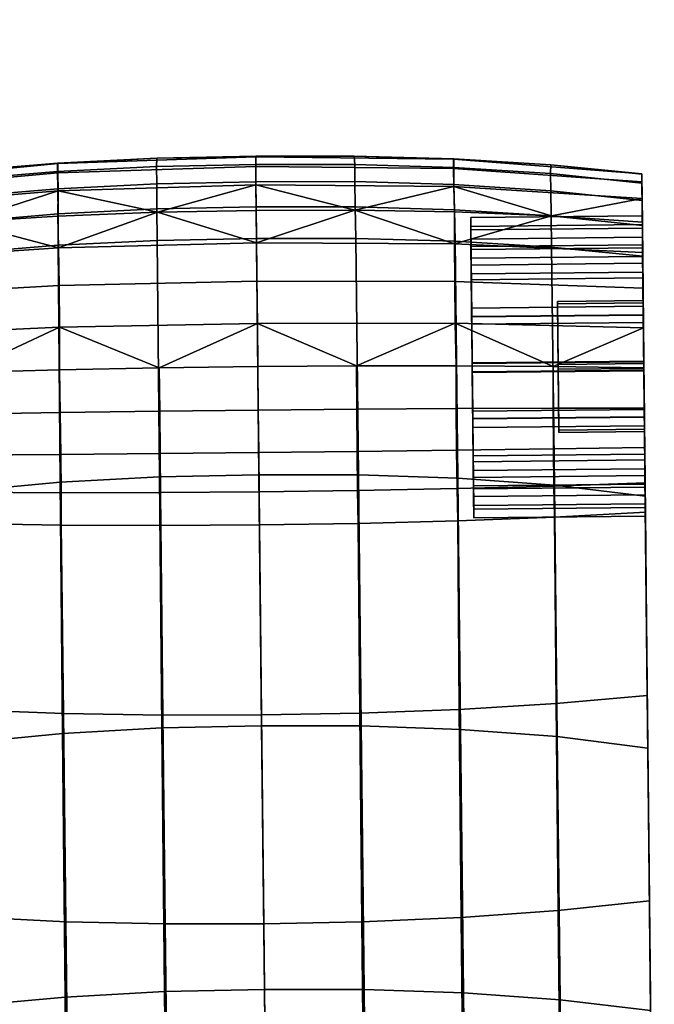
# Model space of a CAD drawing. Header units: millimetres. Extents: x -277 to 277, y -271 to 312.
# Tile 69 of 75: x 244 to 273, y 166 to 212. Entities that reach past the tile are written whole.
import ezdxf

# ---------------------------------------------------------------- set-up
doc = ezdxf.new("R2010")
doc.units = ezdxf.units.MM
doc.header["$MEASUREMENT"] = 0
doc.layers.add('podnoz', color=7, linetype='Continuous')
doc.layers.add('podrucky', color=7, linetype='Continuous')

msp = doc.modelspace()

# ---------------------------------------------------------------- meshes
at = {"layer": 'podnoz'}
mesh = msp.add_polyface(dxfattribs=at)
corners = [(232.326, 217.289, 6), (235.863, 216.342, 6), (236.826, 222.776, 6), (234.296, 223.487, 6), (239.502, 215.932, 6), (243.161, 216.068, 6), (242.06, 222.489, 6), (239.433, 222.441, 6), (246.76, 216.749, 6), (244.652, 222.919, 6), (228.583, 218.394, 5.5), (231.916, 216.904, 5.5), (232.326, 217.289, 6), (228.971, 218.754, 6), (235.43, 215.917, 5.5), (235.863, 216.342, 6), (225.503, 220.351, 5.5), (225.869, 220.701, 6), (239.049, 215.452, 5.5), (242.698, 215.519, 5.5), (243.161, 216.068, 6), (239.502, 215.932, 6), (246.299, 216.115, 5.5), (249.773, 217.23, 5.5), (250.216, 217.958, 6), (246.76, 216.749, 6), (253.05, 218.84, 5.5), (253.453, 219.67, 6), (228.583, 218.394, 2), (231.916, 216.904, 2), (231.916, 216.904, 5.5), (228.583, 218.394, 5.5), (235.43, 215.917, 2), (235.43, 215.917, 5.5), (225.503, 220.351, 2), (225.503, 220.351, 5.5), (239.049, 215.452, 2), (242.698, 215.519, 2), (242.698, 215.519, 5.5), (239.049, 215.452, 5.5), (246.299, 216.115, 2), (246.299, 216.115, 5.5), (249.773, 217.23, 2), (253.05, 218.84, 2), (253.05, 218.84, 5.5), (249.773, 217.23, 5.5), (256.057, 220.909, 2), (256.057, 220.909, 5.5), (148.361, 132.913, 62.429), (233.814, 247.389, 49.965), (132.913, 148.361, 62.429), (41.582, 41.581, 74.811), (247.39, 233.814, 49.965), (235.726, 216.823, 25), (248.042, 233.063, 49.068), (149.013, 132.163, 61.532), (144.424, 122.437, 27.052), (51.451, 29.661, 52.313), (53.121, 28.05, 29.103), (49.895, 31.162, 73.926), (122.438, 144.423, 27.052), (29.662, 51.451, 52.313), (31.162, 49.895, 73.926), (28.051, 53.122, 29.103), (132.117, 148.968, 61.538), (216.823, 235.725, 25), (132.913, 148.361, 62.429), (233.063, 248.042, 49.068), (132.117, 148.968, 61.538), (233.814, 247.389, 49.965), (31.162, 49.895, 73.926), (31.991, 49.342, 74.811), (149.013, 132.163, 61.532), (248.042, 233.063, 49.068), (247.39, 233.814, 49.965), (148.361, 132.913, 62.429), (49.342, 31.991, 74.811)]
mesh.append_faces([[corners[k] for k in face] for face in [(0, 1, 2, 3), (4, 5, 6, 7), (5, 8, 9, 6), (1, 4, 7, 2), (10, 11, 12, 13), (11, 14, 15, 12), (16, 10, 13, 17), (18, 19, 20, 21), (22, 23, 24, 25), (23, 26, 27, 24), (19, 22, 25, 20), (14, 18, 21, 15), (28, 29, 30, 31), (29, 32, 33, 30), (34, 28, 31, 35), (36, 37, 38, 39), (37, 40, 41, 38), (42, 43, 44, 45), (43, 46, 47, 44), (40, 42, 45, 41), (32, 36, 39, 33), (48, 49, 50, 50), (51, 48, 50, 50), (49, 48, 52, 52), (53, 54, 55, 55), (55, 56, 53, 53), (57, 58, 56, 56), (55, 59, 56, 56), (60, 61, 62, 62), (61, 60, 63, 63), (60, 62, 64, 64), (60, 64, 65, 65), (66, 67, 68, 68), (69, 67, 66, 66), (68, 70, 71, 71), (66, 68, 71, 71), (72, 73, 74, 74), (75, 72, 74, 74), (75, 76, 72, 72)]])
at = {"layer": 'podrucky'}
mesh = msp.add_polyface(dxfattribs=at)
corners = [(245.669, 204.313, 605.966), (245.655, 205.116, 604.089), (241.155, 204.736, 604.093), (241.168, 203.93, 605.919), (245.676, 203.138, 607.636), (241.176, 202.758, 607.535), (245.676, 201.677, 608.999), (241.177, 201.308, 608.844), (250.281, 204.547, 605.992), (250.27, 205.347, 604.086), (250.29, 203.37, 607.692), (250.296, 201.902, 609.085), (254.903, 204.64, 605.999), (254.895, 205.44, 604.086), (236.903, 204.613, 602.26), (236.907, 204.197, 604.1), (241.132, 205.136, 602.182), (245.646, 205.507, 602.129), (236.916, 203.384, 605.849), (236.928, 202.218, 607.385), (236.943, 200.786, 608.613), (250.286, 205.734, 602.1), (254.891, 205.824, 602.093), (254.952, 200.004, 592.102), (254.973, 198.038, 591.444), (245.742, 197.857, 591.646), (245.728, 199.796, 592.287), (254.933, 201.792, 593.151), (245.704, 201.559, 593.318), (236.978, 197.46, 592.383), (236.958, 199.299, 592.966), (236.941, 200.971, 593.927), (236.926, 202.371, 595.191), (241.157, 202.76, 594.874), (245.672, 203.04, 594.659), (250.312, 203.217, 594.541), (254.896, 205.35, 598.04), (254.905, 204.494, 596.152), (245.676, 204.219, 596.274), (245.672, 205.058, 598.135), (254.891, 205.799, 600.064), (245.662, 205.493, 600.131), (236.915, 203.477, 596.718), (236.906, 204.254, 598.484), (236.902, 204.637, 600.375), (237.068, 188.857, 595.331), (236.915, 203.477, 596.718), (236.926, 202.371, 595.191), (236.941, 200.971, 593.927)]
mesh.append_faces([[corners[k] for k in face] for face in [(0, 1, 2, 3), (4, 0, 3, 5), (6, 4, 5, 7), (8, 9, 1, 0), (10, 8, 0, 4), (11, 10, 4, 6), (12, 13, 9, 8), (14, 15, 2, 16), (1, 17, 16, 2), (2, 15, 18, 3), (19, 5, 3, 18), (20, 7, 5, 19), (9, 21, 17, 1), (21, 9, 13, 22), (23, 24, 25, 26), (27, 23, 26, 28), (25, 29, 30, 26), (31, 32, 33, 28), (31, 28, 26, 30), (28, 34, 35, 35), (35, 27, 28, 28), (33, 34, 28, 28), (36, 37, 38, 39), (40, 36, 39, 41), (42, 33, 32, 32), (34, 33, 38, 38), (42, 38, 33, 33), (35, 38, 37, 37), (34, 38, 35, 35), (38, 42, 43, 39), (44, 16, 17, 41), (44, 14, 16, 16), (44, 41, 39, 43), (41, 17, 21, 21), (21, 40, 41, 41), (45, 46, 47, 47), (48, 45, 47, 47)]])
mesh = msp.add_polyface(dxfattribs=at)
corners = [(254.916, 203.463, 607.705), (254.903, 204.64, 605.999), (250.281, 204.547, 605.992), (250.29, 203.37, 607.692), (254.931, 201.994, 609.106), (250.296, 201.902, 609.085), (250.312, 203.217, 594.541), (254.917, 203.296, 594.513), (254.933, 201.792, 593.151), (254.905, 204.494, 596.152), (250.286, 205.734, 602.1), (254.891, 205.824, 602.093), (254.891, 205.799, 600.064), (264.925, 201.966, 601.013), (264.93, 201.474, 598.819), (264.92, 202.392, 598.421), (264.938, 200.758, 596.099), (264.919, 202.556, 603.572), (264.915, 202.965, 600.981), (264.967, 197.998, 595.558), (264.963, 198.336, 594.617), (264.945, 200.074, 596.829), (264.942, 200.345, 605.31), (264.929, 201.615, 603.234), (264.963, 198.355, 606.71), (264.935, 201.074, 605.994), (264.958, 198.752, 607.627), (254.896, 205.35, 598.04), (264.117, 205.251, 598.135), (264.131, 204.412, 596.274), (264.118, 205.686, 600.131), (259.516, 203.313, 594.541), (264.159, 203.234, 594.659), (259.49, 205.83, 602.1), (264.133, 205.701, 602.129), (254.952, 200.004, 592.102), (264.172, 199.989, 592.287), (264.198, 198.051, 591.646), (254.973, 198.038, 591.444), (264.159, 201.752, 593.318), (259.52, 204.644, 605.992), (264.135, 204.507, 605.966), (264.132, 205.309, 604.089), (259.515, 205.444, 604.086), (259.535, 203.467, 607.692), (264.153, 203.332, 607.636), (259.56, 202, 609.085), (264.184, 201.871, 608.999), (254.895, 205.44, 604.086)]
mesh.append_faces([[corners[k] for k in face] for face in [(0, 1, 2, 3), (4, 0, 3, 5), (6, 7, 8, 8), (9, 7, 6, 6), (10, 11, 12, 12), (13, 14, 15, 15), (16, 15, 14, 14), (17, 13, 18, 18), (15, 18, 13, 13), (16, 19, 20, 20), (14, 21, 16, 16), (19, 16, 21, 21), (22, 23, 17, 17), (13, 17, 23, 23), (24, 22, 25, 25), (17, 25, 22, 22), (25, 26, 24, 24), (27, 28, 29, 9), (12, 30, 28, 27), (9, 31, 7, 7), (31, 9, 29, 29), (32, 31, 29, 29), (30, 33, 34, 34), (33, 30, 12, 12), (33, 12, 11, 11), (35, 36, 37, 38), (8, 39, 36, 35), (39, 31, 32, 32), (31, 39, 8, 8), (31, 8, 7, 7), (40, 41, 42, 43), (44, 45, 41, 40), (46, 47, 45, 44), (1, 40, 43, 48), (0, 44, 40, 1), (4, 46, 44, 0), (43, 42, 34, 33), (33, 11, 48, 43)]])
mesh = msp.add_polyface(dxfattribs=at)
corners = [(272.928, 201.699, 603.234), (272.925, 202.05, 601.013), (264.925, 201.966, 601.013), (264.929, 201.615, 603.234), (272.93, 201.558, 598.819), (264.93, 201.474, 598.819), (272.92, 202.476, 598.421), (272.914, 203.049, 600.981), (264.915, 202.965, 600.981), (264.92, 202.392, 598.421), (272.937, 200.842, 596.099), (264.938, 200.758, 596.099), (272.918, 202.64, 603.572), (264.919, 202.556, 603.572), (272.934, 201.158, 605.994), (264.935, 201.074, 605.994), (272.906, 203.854, 596.718), (272.917, 202.748, 595.191), (268.68, 203.048, 594.874), (264.159, 203.234, 594.659), (264.131, 204.412, 596.274), (264.117, 205.251, 598.135), (272.897, 204.631, 598.484), (272.894, 205.014, 600.375), (264.118, 205.686, 600.131), (264.133, 205.701, 602.129), (268.655, 205.425, 602.182), (272.894, 204.99, 602.26), (272.932, 201.348, 593.927), (264.159, 201.752, 593.318), (264.135, 204.507, 605.966), (268.644, 204.218, 605.919), (268.64, 205.024, 604.093), (264.132, 205.309, 604.089), (264.153, 203.332, 607.636), (268.66, 203.046, 607.535), (264.184, 201.871, 608.999), (268.689, 201.596, 608.844), (272.898, 204.574, 604.1), (272.907, 203.761, 605.849), (272.919, 202.595, 607.385), (272.934, 201.163, 608.613), (272.907, 203.761, 605.849), (272.919, 202.595, 607.385), (272.934, 201.158, 605.994), (272.958, 198.836, 607.627), (272.914, 203.049, 600.981), (272.894, 204.99, 602.26), (272.918, 202.64, 603.572), (272.898, 204.574, 604.1), (272.894, 205.014, 600.375), (272.92, 202.476, 598.421), (272.906, 203.854, 596.718), (272.897, 204.631, 598.484), (272.937, 200.842, 596.099), (272.917, 202.748, 595.191), (272.932, 201.348, 593.927), (272.956, 199.107, 602.84), (272.925, 202.05, 601.013), (272.928, 201.699, 603.234), (272.957, 198.996, 599.378), (272.93, 201.558, 598.819)]
mesh.append_faces([[corners[k] for k in face] for face in [(0, 1, 2, 3), (1, 4, 5, 2), (6, 7, 8, 9), (10, 6, 9, 11), (7, 12, 13, 8), (12, 14, 15, 13), (16, 17, 18, 18), (19, 20, 18, 18), (16, 18, 20, 20), (20, 21, 22, 16), (23, 24, 25, 26), (23, 26, 27, 27), (23, 22, 21, 24), (28, 29, 18, 17), (18, 29, 19, 19), (30, 31, 32, 33), (34, 35, 31, 30), (36, 37, 35, 34), (27, 26, 32, 38), (33, 32, 26, 25), (32, 31, 39, 38), (40, 39, 31, 35), (41, 40, 35, 37), (42, 43, 44, 44), (45, 44, 43, 43), (46, 47, 48, 48), (48, 47, 49, 49), (47, 46, 50, 50), (49, 42, 48, 48), (48, 42, 44, 44), (50, 46, 51, 51), (52, 53, 51, 51), (52, 54, 55, 55), (51, 54, 52, 52), (55, 54, 56, 56), (51, 53, 50, 50), (57, 58, 59, 59), (58, 60, 61, 61)]])
mesh = msp.add_polyface(dxfattribs=at)
corners = [(245.778, 190.632, 616.715), (245.676, 201.677, 608.999), (241.177, 201.308, 608.844), (241.282, 190.212, 616.327), (245.892, 178.926, 623.626), (241.396, 178.491, 623.021), (250.403, 190.887, 616.93), (250.296, 201.902, 609.085), (237.06, 189.613, 615.75), (236.943, 200.786, 608.613), (237.183, 177.872, 622.124), (245.823, 188.637, 594.508), (245.932, 179.859, 603.013), (241.41, 180.033, 603.525), (241.304, 188.716, 594.84), (245.823, 190.146, 593.198), (241.303, 190.17, 593.537), (245.81, 191.93, 592.205), (241.289, 191.901, 592.543), (245.784, 193.882, 591.604), (241.265, 193.802, 591.934), (237.157, 180.317, 604.284), (241.522, 170.386, 611.426), (237.258, 170.754, 612.449), (237.068, 188.857, 595.331), (237.054, 190.231, 594.039), (237.017, 193.709, 592.422), (237.036, 191.883, 593.043), (236.998, 195.583, 592.205), (241.23, 195.744, 591.737), (245.748, 195.871, 591.421), (250.389, 195.964, 591.247), (250.419, 193.948, 591.423), (236.978, 197.46, 592.383), (245.742, 197.857, 591.646), (236.978, 197.46, 592.383), (236.998, 195.583, 592.205), (237.017, 193.709, 592.422), (237.036, 191.883, 593.043), (236.958, 199.299, 592.966), (237.054, 190.231, 594.039), (237.068, 188.857, 595.331), (236.941, 200.971, 593.927), (236.906, 204.254, 598.484), (236.915, 203.477, 596.718), (236.916, 203.384, 605.849), (236.907, 204.197, 604.1), (237.157, 180.317, 604.284), (236.903, 204.613, 602.26), (236.928, 202.218, 607.385), (236.902, 204.637, 600.375), (237.06, 189.613, 615.75), (236.943, 200.786, 608.613), (237.258, 170.754, 612.449)]
mesh.append_faces([[corners[k] for k in face] for face in [(0, 1, 2, 3), (4, 0, 3, 5), (6, 7, 1, 0), (8, 3, 2, 9), (3, 8, 10, 5), (11, 12, 13, 14), (15, 11, 14, 16), (17, 15, 16, 18), (19, 17, 18, 20), (21, 13, 22, 23), (24, 14, 13, 21), (25, 16, 14, 24), (26, 20, 18, 27), (26, 28, 29, 20), (27, 18, 16, 25), (30, 19, 20, 29), (31, 32, 19, 30), (33, 29, 28, 28), (30, 29, 34, 34), (33, 34, 29, 29), (30, 34, 31, 31), (35, 36, 37, 37), (38, 35, 37, 37), (39, 35, 38, 38), (40, 41, 42, 42), (38, 40, 39, 39), (39, 40, 42, 42), (43, 44, 41, 41), (45, 46, 47, 47), (48, 47, 46, 46), (49, 45, 47, 47), (47, 48, 50, 50), (43, 47, 50, 50), (43, 41, 47, 47), (51, 52, 53, 53), (52, 47, 53, 53), (52, 49, 47, 47)]])
mesh = msp.add_polyface(dxfattribs=at)
corners = [(268.956, 199.065, 602.84), (269.019, 193.068, 603.032), (269.02, 192.958, 599.569), (268.957, 198.954, 599.378), (268.986, 196.122, 604.667), (268.986, 196.122, 604.667), (268.956, 199.065, 602.84), (272.956, 199.107, 602.84), (272.986, 196.164, 604.667), (268.957, 198.954, 599.378), (268.989, 195.9, 597.742), (272.989, 195.942, 597.742), (272.957, 198.996, 599.378), (268.956, 199.065, 602.84), (268.957, 198.954, 599.378), (272.957, 198.996, 599.378), (272.956, 199.107, 602.84), (272.962, 198.438, 606.71), (272.941, 200.429, 605.31), (264.942, 200.345, 605.31), (264.963, 198.355, 606.71), (272.928, 201.699, 603.234), (264.929, 201.615, 603.234), (272.985, 196.245, 607.202), (264.986, 196.161, 607.202), (272.944, 200.158, 596.829), (272.966, 198.082, 595.558), (264.967, 197.998, 595.558), (264.945, 200.074, 596.829), (272.93, 201.558, 598.819), (264.93, 201.474, 598.819), (272.989, 195.861, 595.208), (264.99, 195.778, 595.208), (272.962, 198.42, 594.617), (272.937, 200.842, 596.099), (264.938, 200.758, 596.099), (264.963, 198.336, 594.617), (272.99, 195.829, 594.208), (264.99, 195.746, 594.208), (272.934, 201.158, 605.994), (272.958, 198.836, 607.627), (264.958, 198.752, 607.627), (264.935, 201.074, 605.994), (272.985, 196.277, 608.201), (264.985, 196.193, 608.201), (272.969, 197.837, 592.383), (272.988, 195.96, 592.205), (268.753, 196.033, 591.737), (264.234, 196.065, 591.421), (264.198, 198.051, 591.646), (264.172, 199.989, 592.287), (272.949, 199.676, 592.966), (272.932, 201.348, 593.927), (264.159, 201.752, 593.318), (264.313, 190.827, 616.715), (268.817, 190.5, 616.327), (268.689, 201.596, 608.844), (264.184, 201.871, 608.999), (272.934, 201.163, 608.613), (273.051, 189.99, 615.75), (272.985, 196.277, 608.201), (272.919, 202.595, 607.385), (272.958, 198.836, 607.627), (272.932, 201.348, 593.927), (272.937, 200.842, 596.099), (272.962, 198.42, 594.617), (272.969, 197.837, 592.383), (272.99, 195.829, 594.208), (272.988, 195.96, 592.205), (272.949, 199.676, 592.966), (272.962, 198.438, 606.71), (272.985, 196.245, 607.202), (272.986, 196.164, 604.667), (272.941, 200.429, 605.31), (272.956, 199.107, 602.84), (272.928, 201.699, 603.234), (272.957, 198.996, 599.378), (272.925, 202.05, 601.013), (272.989, 195.861, 595.208), (272.966, 198.082, 595.558), (272.989, 195.942, 597.742), (272.944, 200.158, 596.829), (272.93, 201.558, 598.819)]
mesh.append_faces([[corners[k] for k in face] for face in [(0, 1, 2, 3), (4, 1, 0, 0), (5, 6, 7, 8), (9, 10, 11, 12), (13, 14, 15, 16), (17, 18, 19, 20), (18, 21, 22, 19), (23, 17, 20, 24), (25, 26, 27, 28), (29, 25, 28, 30), (26, 31, 32, 27), (33, 34, 35, 36), (37, 33, 36, 38), (39, 40, 41, 42), (40, 43, 44, 41), (45, 46, 47, 47), (48, 49, 47, 47), (45, 47, 49, 49), (49, 50, 51, 45), (52, 51, 50, 53), (54, 55, 56, 57), (58, 59, 60, 60), (61, 58, 62, 62), (60, 62, 58, 58), (63, 64, 65, 65), (66, 65, 67, 67), (66, 67, 68, 68), (66, 69, 65, 65), (69, 63, 65, 65), (70, 71, 72, 72), (73, 70, 74, 74), (73, 74, 75, 75), (76, 77, 74, 74), (78, 79, 80, 80), (76, 80, 79, 79), (81, 82, 76, 76), (79, 81, 76, 76), (70, 72, 74, 74)]])
mesh = msp.add_polyface(dxfattribs=at)
corners = [(250.52, 179.189, 623.96), (250.403, 190.887, 616.93), (245.778, 190.632, 616.715), (245.892, 178.926, 623.626), (255.046, 190.986, 616.982), (254.931, 201.994, 609.106), (250.296, 201.902, 609.085), (255.169, 179.29, 624.041), (250.466, 188.616, 594.326), (250.568, 179.786, 602.732), (245.932, 179.859, 603.013), (245.823, 188.637, 594.508), (250.459, 190.156, 593.012), (245.823, 190.146, 593.198), (250.443, 191.969, 592.02), (245.81, 191.93, 592.205), (250.419, 193.948, 591.423), (245.784, 193.882, 591.604), (255.071, 188.648, 594.282), (255.164, 179.805, 602.665), (255.055, 190.194, 592.968), (255.036, 192.015, 591.976), (255.015, 194, 591.38), (250.389, 195.964, 591.247), (254.994, 196.022, 591.206), (254.973, 198.038, 591.444), (245.742, 197.857, 591.646), (264.99, 195.778, 595.208), (264.963, 198.336, 594.617), (264.967, 197.998, 595.558), (264.985, 196.193, 608.201), (264.986, 196.161, 607.202), (264.963, 198.355, 606.71), (264.958, 198.752, 607.627), (265.013, 193.602, 607.792), (265.017, 193.186, 594.782), (264.99, 195.746, 594.208), (265.009, 193.94, 606.851), (259.592, 196.06, 591.247), (264.198, 198.051, 591.646), (264.234, 196.065, 591.421), (259.669, 188.713, 594.326), (264.31, 188.831, 594.508), (264.385, 180.052, 603.013), (259.751, 179.882, 602.732), (259.644, 190.252, 593.012), (264.278, 190.339, 593.198), (259.621, 192.065, 592.02), (264.254, 192.124, 592.205), (259.604, 194.044, 591.423), (264.239, 194.075, 591.604), (259.684, 190.984, 616.93), (264.313, 190.827, 616.715), (264.184, 201.871, 608.999), (259.56, 202, 609.085), (259.812, 179.286, 623.96), (264.445, 179.121, 623.626)]
mesh.append_faces([[corners[k] for k in face] for face in [(0, 1, 2, 3), (4, 5, 6, 1), (7, 4, 1, 0), (8, 9, 10, 11), (12, 8, 11, 13), (14, 12, 13, 15), (16, 14, 15, 17), (18, 19, 9, 8), (20, 18, 8, 12), (21, 20, 12, 14), (22, 21, 14, 16), (16, 23, 24, 22), (25, 24, 23, 23), (23, 26, 25, 25), (27, 28, 29, 29), (30, 31, 32, 32), (32, 33, 30, 30), (30, 34, 31, 31), (27, 35, 36, 36), (28, 27, 36, 36), (31, 34, 37, 37), (25, 38, 24, 24), (38, 25, 39, 39), (40, 38, 39, 39), (41, 42, 43, 44), (45, 46, 42, 41), (47, 48, 46, 45), (49, 50, 48, 47), (18, 41, 44, 19), (20, 45, 41, 18), (21, 47, 45, 20), (22, 49, 47, 21), (38, 40, 50, 49), (49, 22, 24, 38), (51, 52, 53, 54), (55, 56, 52, 51), (4, 51, 54, 5), (7, 55, 51, 4)]])
mesh = msp.add_polyface(dxfattribs=at)
corners = [(268.989, 195.9, 597.742), (268.957, 198.954, 599.378), (269.02, 192.958, 599.569), (269.019, 193.068, 603.032), (268.986, 196.122, 604.667), (272.986, 196.164, 604.667), (273.018, 193.11, 603.032), (269.02, 192.958, 599.569), (269.019, 193.068, 603.032), (273.018, 193.11, 603.032), (273.02, 192.999, 599.569), (268.989, 195.9, 597.742), (269.02, 192.958, 599.569), (273.02, 192.999, 599.569), (272.989, 195.942, 597.742), (265.017, 193.186, 594.782), (264.99, 195.778, 595.208), (265.013, 193.584, 595.699), (265.034, 191.594, 597.1), (265.042, 190.864, 596.416), (265.009, 193.94, 606.851), (265.038, 191.18, 606.31), (265.031, 191.865, 605.581), (265.013, 193.602, 607.792), (273.009, 194.024, 606.851), (272.985, 196.245, 607.202), (264.986, 196.161, 607.202), (265.009, 193.94, 606.851), (273.03, 191.948, 605.581), (265.031, 191.865, 605.581), (272.989, 195.861, 595.208), (273.012, 193.667, 595.699), (265.013, 193.584, 595.699), (264.99, 195.778, 595.208), (273.033, 191.677, 597.1), (265.034, 191.594, 597.1), (273.017, 193.27, 594.782), (272.99, 195.829, 594.208), (264.99, 195.746, 594.208), (265.017, 193.186, 594.782), (273.041, 190.948, 596.416), (265.042, 190.864, 596.416), (272.985, 196.277, 608.201), (273.012, 193.686, 607.792), (265.013, 193.602, 607.792), (264.985, 196.193, 608.201), (273.038, 191.264, 606.31), (265.038, 191.18, 606.31), (264.239, 194.075, 591.604), (268.759, 194.09, 591.934), (268.774, 192.189, 592.543), (264.254, 192.124, 592.205), (273.008, 194.086, 592.422), (273.027, 192.26, 593.043), (268.753, 196.033, 591.737), (272.988, 195.96, 592.205), (264.234, 196.065, 591.421), (273.051, 189.99, 615.75), (272.934, 201.163, 608.613), (268.689, 201.596, 608.844), (268.817, 190.5, 616.327), (273.012, 193.686, 607.792), (272.985, 196.277, 608.201), (273.051, 189.99, 615.75), (273.038, 191.264, 606.31), (273.044, 190.608, 594.039), (273.017, 193.27, 594.782), (273.041, 190.948, 596.416), (273.027, 192.26, 593.043), (273.008, 194.086, 592.422), (272.99, 195.829, 594.208), (272.988, 195.96, 592.205), (273.03, 191.948, 605.581), (273.045, 190.548, 603.59), (273.018, 193.11, 603.032), (272.986, 196.164, 604.667), (272.985, 196.245, 607.202), (273.009, 194.024, 606.851), (273.05, 190.056, 601.396), (273.046, 190.407, 599.175), (273.02, 192.999, 599.569), (272.989, 195.942, 597.742), (273.012, 193.667, 595.699), (273.033, 191.677, 597.1), (272.989, 195.861, 595.208)]
mesh.append_faces([[corners[k] for k in face] for face in [(0, 1, 2, 2), (3, 4, 5, 6), (7, 8, 9, 10), (11, 12, 13, 14), (15, 16, 17, 17), (17, 18, 15, 15), (15, 18, 19, 19), (20, 21, 22, 22), (21, 20, 23, 23), (24, 25, 26, 27), (28, 24, 27, 29), (30, 31, 32, 33), (31, 34, 35, 32), (36, 37, 38, 39), (40, 36, 39, 41), (42, 43, 44, 45), (43, 46, 47, 44), (48, 49, 50, 51), (52, 53, 50, 49), (52, 49, 54, 55), (56, 54, 49, 48), (57, 58, 59, 60), (61, 62, 63, 63), (63, 64, 61, 61), (65, 66, 67, 67), (65, 68, 66, 66), (69, 70, 66, 66), (69, 66, 68, 68), (69, 71, 70, 70), (72, 73, 74, 74), (75, 76, 77, 77), (74, 77, 72, 72), (77, 74, 75, 75), (78, 79, 80, 80), (78, 80, 74, 74), (81, 80, 82, 82), (83, 82, 80, 80), (82, 84, 81, 81)]])
mesh = msp.add_polyface(dxfattribs=at)
corners = [(265.047, 190.323, 599.175), (265.042, 190.864, 596.416), (265.034, 191.594, 597.1), (265.061, 188.973, 601.428), (265.057, 189.382, 598.837), (265.055, 189.547, 603.988), (265.031, 191.865, 605.581), (265.038, 191.18, 606.31), (265.045, 190.464, 603.59), (265.051, 189.973, 601.396), (273.045, 190.548, 603.59), (273.03, 191.948, 605.581), (265.031, 191.865, 605.581), (265.045, 190.464, 603.59), (273.05, 190.056, 601.396), (265.051, 189.973, 601.396), (273.033, 191.677, 597.1), (273.046, 190.407, 599.175), (265.047, 190.323, 599.175), (265.034, 191.594, 597.1), (273.056, 189.466, 598.837), (273.041, 190.948, 596.416), (265.042, 190.864, 596.416), (265.057, 189.382, 598.837), (273.061, 189.057, 601.428), (265.061, 188.973, 601.428), (273.038, 191.264, 606.31), (273.055, 189.631, 603.988), (265.055, 189.547, 603.988), (265.038, 191.18, 606.31), (264.385, 180.052, 603.013), (268.902, 180.321, 603.525), (268.993, 170.674, 611.426), (264.474, 170.35, 610.737), (264.31, 188.831, 594.508), (268.827, 189.004, 594.84), (264.278, 190.339, 593.198), (268.797, 190.458, 593.537), (264.254, 192.124, 592.205), (268.774, 192.189, 592.543), (273.148, 180.694, 604.284), (273.249, 171.131, 612.449), (273.059, 189.234, 595.331), (273.044, 190.608, 594.039), (273.027, 192.26, 593.043), (264.445, 179.121, 623.626), (268.949, 178.78, 623.021), (268.817, 190.5, 616.327), (264.313, 190.827, 616.715), (273.174, 178.249, 622.124), (273.051, 189.99, 615.75), (273.249, 171.131, 612.449), (273.148, 180.694, 604.284), (273.051, 189.99, 615.75), (273.174, 178.249, 622.124), (273.055, 189.631, 603.988), (273.038, 191.264, 606.31), (273.061, 189.057, 601.428), (273.056, 189.466, 598.837), (273.041, 190.948, 596.416), (273.059, 189.234, 595.331), (273.044, 190.608, 594.039), (273.033, 191.677, 597.1), (273.02, 192.999, 599.569), (273.046, 190.407, 599.175), (273.018, 193.11, 603.032), (273.045, 190.548, 603.59), (273.05, 190.056, 601.396)]
mesh.append_faces([[corners[k] for k in face] for face in [(0, 1, 2, 2), (3, 4, 0, 0), (1, 0, 4, 4), (5, 6, 7, 7), (8, 3, 9, 9), (0, 9, 3, 3), (6, 5, 8, 8), (3, 8, 5, 5), (10, 11, 12, 13), (14, 10, 13, 15), (16, 17, 18, 19), (17, 14, 15, 18), (20, 21, 22, 23), (24, 20, 23, 25), (26, 27, 28, 29), (27, 24, 25, 28), (30, 31, 32, 33), (34, 35, 31, 30), (36, 37, 35, 34), (38, 39, 37, 36), (40, 41, 32, 31), (42, 40, 31, 35), (43, 42, 35, 37), (44, 43, 37, 39), (45, 46, 47, 48), (47, 46, 49, 50), (51, 52, 53, 53), (53, 54, 51, 51), (52, 55, 56, 56), (55, 52, 57, 57), (56, 53, 52, 52), (58, 57, 52, 52), (59, 58, 60, 60), (60, 58, 52, 52), (60, 61, 59, 59), (62, 63, 64, 64), (65, 66, 67, 67)]])
mesh = msp.add_polyface(dxfattribs=at)
corners = [(246.015, 166.648, 629.65), (245.892, 178.926, 623.626), (241.396, 178.491, 623.021), (241.52, 166.232, 628.852), (246.146, 153.903, 634.722), (241.651, 153.534, 633.761), (250.646, 166.901, 630.091), (250.52, 179.189, 623.96), (250.778, 154.13, 635.254), (255.298, 166.999, 630.198), (255.169, 179.29, 624.041), (255.432, 154.222, 635.383), (237.312, 165.641, 627.671), (237.183, 177.872, 622.124), (237.444, 153.012, 632.337), (246.046, 170.156, 610.737), (246.164, 159.638, 617.536), (241.639, 159.888, 618.389), (241.522, 170.386, 611.426), (245.932, 179.859, 603.013), (241.41, 180.033, 603.525), (250.678, 170.053, 610.358), (250.793, 159.524, 617.067), (250.568, 179.786, 602.732), (255.266, 170.064, 610.268), (255.376, 159.533, 616.956), (255.164, 179.805, 602.665), (237.368, 160.283, 619.656), (237.258, 170.754, 612.449), (264.474, 170.35, 610.737), (268.993, 170.674, 611.426), (269.096, 160.175, 618.389), (264.577, 159.831, 617.536), (259.846, 170.149, 610.358), (259.951, 159.62, 617.067), (259.751, 179.882, 602.732), (264.385, 180.052, 603.013), (273.358, 160.661, 619.656), (273.476, 149.434, 625.765), (269.211, 148.968, 624.284), (273.249, 171.131, 612.449), (264.58, 166.843, 629.65), (269.083, 166.521, 628.852), (268.949, 178.78, 623.021), (264.445, 179.121, 623.626), (264.715, 154.098, 634.722), (269.217, 153.823, 633.761), (259.944, 166.999, 630.091), (259.812, 179.286, 623.96), (260.08, 154.227, 635.254), (273.302, 166.019, 627.671), (273.174, 178.249, 622.124), (273.434, 153.389, 632.337), (273.476, 149.434, 625.765), (273.358, 160.661, 619.656), (273.302, 166.019, 627.671), (273.249, 171.131, 612.449), (273.174, 178.249, 622.124), (237.312, 165.641, 627.671), (237.485, 149.057, 625.765), (237.444, 153.012, 632.337), (237.368, 160.283, 619.656), (237.183, 177.872, 622.124), (237.06, 189.613, 615.75), (237.258, 170.754, 612.449)]
mesh.append_faces([[corners[k] for k in face] for face in [(0, 1, 2, 3), (4, 0, 3, 5), (6, 7, 1, 0), (8, 6, 0, 4), (9, 10, 7, 6), (11, 9, 6, 8), (12, 3, 2, 13), (14, 5, 3, 12), (15, 16, 17, 18), (19, 15, 18, 20), (21, 22, 16, 15), (23, 21, 15, 19), (24, 25, 22, 21), (26, 24, 21, 23), (17, 27, 28, 18), (29, 30, 31, 32), (33, 29, 32, 34), (35, 36, 29, 33), (24, 33, 34, 25), (26, 35, 33, 24), (37, 38, 39, 31), (31, 30, 40, 37), (41, 42, 43, 44), (45, 46, 42, 41), (47, 41, 44, 48), (49, 45, 41, 47), (9, 47, 48, 10), (11, 49, 47, 9), (50, 51, 43, 42), (52, 50, 42, 46), (53, 54, 55, 55), (54, 56, 57, 57), (55, 54, 57, 57), (58, 59, 60, 60), (61, 59, 58, 58), (58, 62, 61, 61), (63, 64, 61, 61), (62, 63, 61, 61)]])

doc.saveas('drawing.dxf')
